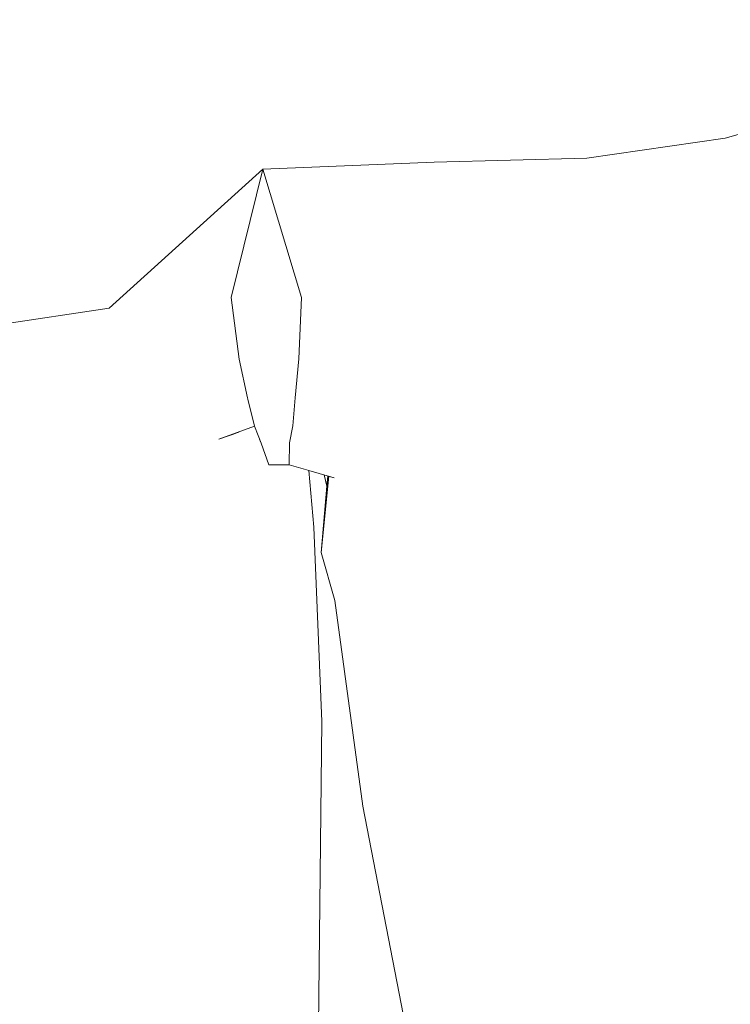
# Model space of a CAD drawing. Header units: millimetres. Extents: x 0 to 650, y -1 to 707.
# Tile 219 of 256: x 459.67 to 461.36, y 449.45 to 451.79. Entities that reach past the tile are written whole.
import ezdxf
from ezdxf.xclip import XClip

# ---------------------------------------------------------------- set-up
doc = ezdxf.new("R2010")
doc.units = ezdxf.units.MM
doc.header["$MEASUREMENT"] = 0
doc.header["$XCLIPFRAME"] = 0
doc.linetypes.add('Wipeout_Contour', pattern=[1000, 0, -1000])
doc.layers.add('Interior - Mobiliário .ARQ', color=7, linetype='Continuous')

# ---------------------------------------------------------------- blocks, each defined once
blk = doc.blocks.new('Desenho_5_5', base_point=(26.0927, 442.8059))
at = {"color": 254, "linetype": 'Wipeout_Contour', "lineweight": 0, "ltscale": 1933.608825}
blk.add_wipeout([(460.3331, 450.9836), (460.6265, 450.9843), (460.3395, 451.13)], dxfattribs=at).dxf.layer = 'Interior - Mobiliário .ARQ'
at = {"color": 254, "linetype": 'Wipeout_Contour', "lineweight": 0, "ltscale": 1933.397136}
blk.add_wipeout([(460.3248, 450.8909), (460.3187, 450.8236), (460.5199, 450.764)], dxfattribs=at).dxf.layer = 'Interior - Mobiliário .ARQ'
at = {"color": 254, "linetype": 'Wipeout_Contour', "lineweight": 0, "ltscale": 1931.609579}
blk.add_wipeout([(460.0164, 450.6633), (459.7032, 450.743), (459.7086, 450.6554)], dxfattribs=at).dxf.layer = 'Interior - Mobiliário .ARQ'
at = {"color": 254, "linetype": 'Wipeout_Contour', "lineweight": 0, "ltscale": 1932.980967}
blk.add_wipeout([(460.4192, 450.4079), (460.5069, 450.5519), (460.4178, 450.7002)], dxfattribs=at).dxf.layer = 'Interior - Mobiliário .ARQ'
at = {"color": 254, "linetype": 'Wipeout_Contour', "lineweight": 0, "ltscale": 1932.914044}
blk.add_wipeout([(461.3621, 449.4577), (461.3651, 450.0419), (461.0926, 450.0338)], dxfattribs=at).dxf.layer = 'Interior - Mobiliário .ARQ'
at = {"color": 254, "linetype": 'Wipeout_Contour', "lineweight": 0, "ltscale": 1928.886126}
blk.add_wipeout([(459.459, 449.4837), (459.5693, 448.633), (460.1839, 449.7052)], dxfattribs=at).dxf.layer = 'Interior - Mobiliário .ARQ'
at = {"color": 254, "linetype": 'Wipeout_Contour', "lineweight": 0, "ltscale": 2576.416167}
blk.add_wipeout([(460.1858, 450.8079), (460.0164, 450.6633), (460.2046, 450.7349), (460.2308, 450.8147)], dxfattribs=at).dxf.layer = 'Interior - Mobiliário .ARQ'
at = {"color": 254, "linetype": 'Wipeout_Contour', "lineweight": 0, "ltscale": 1933.595884}
blk.add_wipeout([(461.0926, 450.0338), (460.9973, 450.6642), (460.7072, 450.6402)], dxfattribs=at).dxf.layer = 'Interior - Mobiliário .ARQ'
at = {"color": 254, "linetype": 'Wipeout_Contour', "lineweight": 0, "ltscale": 1928.033559}
blk.add_wipeout([(459.5693, 448.633), (460.2162, 448.8739), (460.1839, 449.7052)], dxfattribs=at).dxf.layer = 'Interior - Mobiliário .ARQ'
at = {"color": 254, "linetype": 'Wipeout_Contour', "lineweight": 0, "ltscale": 1931.002803}
blk.add_wipeout([(460.722, 449.2922), (460.8093, 448.2436), (461.3621, 449.4577)], dxfattribs=at).dxf.layer = 'Interior - Mobiliário .ARQ'
at = {"color": 254, "linetype": 'Wipeout_Contour', "lineweight": 0, "ltscale": 1932.571729}
blk.add_wipeout([(460.1721, 451.1295), (460.0069, 450.8133), (460.1909, 450.9831)], dxfattribs=at).dxf.layer = 'Interior - Mobiliário .ARQ'
at = {"color": 254, "linetype": 'Wipeout_Contour', "lineweight": 0, "ltscale": 1932.620107}
blk.add_wipeout([(460.2308, 450.8147), (460.2046, 450.7349), (460.2387, 450.7943)], dxfattribs=at).dxf.layer = 'Interior - Mobiliário .ARQ'
at = {"color": 254, "linetype": 'Wipeout_Contour', "lineweight": 0, "ltscale": 1933.212172}
blk.add_wipeout([(460.7072, 450.6402), (460.4178, 450.7002), (460.5069, 450.5519)], dxfattribs=at).dxf.layer = 'Interior - Mobiliário .ARQ'
at = {"color": 254, "linetype": 'Wipeout_Contour', "lineweight": 0, "ltscale": 1931.48103}
blk.add_wipeout([(460.0164, 450.6633), (459.7111, 450.5704), (459.6676, 450.0215)], dxfattribs=at).dxf.layer = 'Interior - Mobiliário .ARQ'
at = {"color": 254, "linetype": 'Wipeout_Contour', "lineweight": 0, "ltscale": 1930.534161}
blk.add_wipeout([(460.3884, 450.1195), (460.1839, 449.7052), (460.2162, 448.8739)], dxfattribs=at).dxf.layer = 'Interior - Mobiliário .ARQ'
at = {"color": 254, "linetype": 'Wipeout_Contour', "lineweight": 0, "ltscale": 1929.664908}
blk.add_wipeout([(461.3621, 449.4577), (460.8093, 448.2436), (461.3806, 448.3376)], dxfattribs=at).dxf.layer = 'Interior - Mobiliário .ARQ'
at = {"color": 254, "linetype": 'Wipeout_Contour', "lineweight": 0, "ltscale": 1932.339874}
blk.add_wipeout([(460.1428, 450.792), (460.2274, 450.8233), (460.2111, 450.8905)], dxfattribs=at).dxf.layer = 'Interior - Mobiliário .ARQ'
at = {"color": 254, "linetype": 'Wipeout_Contour', "lineweight": 0, "ltscale": 1933.343245}
blk.add_wipeout([(460.7072, 450.6402), (460.9973, 450.6642), (460.9844, 450.8129)], dxfattribs=at).dxf.layer = 'Interior - Mobiliário .ARQ'
at = {"color": 254, "linetype": 'Wipeout_Contour', "lineweight": 0, "ltscale": 1933.072613}
blk.add_wipeout([(460.4178, 450.7002), (460.3113, 450.7831), (460.3106, 450.731)], dxfattribs=at).dxf.layer = 'Interior - Mobiliário .ARQ'
at = {"color": 254, "linetype": 'Wipeout_Contour', "lineweight": 0, "ltscale": 1931.06879}
blk.add_wipeout([(459.7032, 450.743), (459.3111, 450.7486), (459.7086, 450.6554)], dxfattribs=at).dxf.layer = 'Interior - Mobiliário .ARQ'
at = {"color": 254, "linetype": 'Wipeout_Contour', "lineweight": 0, "ltscale": 1932.441587}
blk.add_wipeout([(461.0926, 450.0338), (460.5069, 450.5519), (460.6202, 449.9664)], dxfattribs=at).dxf.layer = 'Interior - Mobiliário .ARQ'
at = {"color": 254, "linetype": 'Wipeout_Contour', "lineweight": 0, "ltscale": 1929.447491}
blk.add_wipeout([(460.3884, 450.1195), (460.2162, 448.8739), (460.3777, 449.1754)], dxfattribs=at).dxf.layer = 'Interior - Mobiliário .ARQ'
at = {"color": 254, "linetype": 'Wipeout_Contour', "lineweight": 0, "ltscale": 1933.812058}
blk.add_wipeout([(460.9844, 450.8129), (460.9726, 450.9591), (460.7072, 450.6402)], dxfattribs=at).dxf.layer = 'Interior - Mobiliário .ARQ'
at = {"color": 254, "linetype": 'Wipeout_Contour', "lineweight": 0, "ltscale": 1932.129688}
blk.add_wipeout([(460.4178, 450.7002), (460.3868, 450.5221), (460.4192, 450.4079)], dxfattribs=at).dxf.layer = 'Interior - Mobiliário .ARQ'
at = {"color": 254, "linetype": 'Wipeout_Contour', "lineweight": 0, "ltscale": 1932.079884}
blk.add_wipeout([(459.7086, 450.6554), (459.7111, 450.5704), (460.0164, 450.6633)], dxfattribs=at).dxf.layer = 'Interior - Mobiliário .ARQ'
at = {"color": 254, "linetype": 'Wipeout_Contour', "lineweight": 0, "ltscale": 1935.22897}
blk.add_wipeout([(461.3302, 451.0815), (460.9726, 450.9591), (460.9844, 450.8129)], dxfattribs=at).dxf.layer = 'Interior - Mobiliário .ARQ'
at = {"color": 254, "linetype": 'Wipeout_Contour', "lineweight": 0, "ltscale": 2576.662887}
blk.add_wipeout([(460.0164, 450.6633), (460.1858, 450.8079), (460.172, 450.8028), (460.1428, 450.792)], dxfattribs=at).dxf.layer = 'Interior - Mobiliário .ARQ'
at = {"color": 254, "linetype": 'Wipeout_Contour', "lineweight": 0, "ltscale": 2577.201027}
blk.add_wipeout([(460.3868, 450.5221), (460.4178, 450.7002), (460.4046, 450.704), (460.3882, 450.5363)], dxfattribs=at).dxf.layer = 'Interior - Mobiliário .ARQ'
at = {"color": 254, "linetype": 'Wipeout_Contour', "lineweight": 0, "ltscale": 1933.260238}
blk.add_wipeout([(460.5199, 450.764), (460.4178, 450.7002), (460.7072, 450.6402)], dxfattribs=at).dxf.layer = 'Interior - Mobiliário .ARQ'
at = {"color": 254, "linetype": 'Wipeout_Contour', "lineweight": 0, "ltscale": 1931.901666}
blk.add_wipeout([(460.2046, 450.7349), (460.0164, 450.6633), (460.2106, 450.2727)], dxfattribs=at).dxf.layer = 'Interior - Mobiliário .ARQ'
at = {"color": 254, "linetype": 'Wipeout_Contour', "lineweight": 0, "ltscale": 1934.385534}
blk.add_wipeout([(460.9726, 450.9591), (460.6265, 450.9843), (460.5199, 450.764)], dxfattribs=at).dxf.layer = 'Interior - Mobiliário .ARQ'
at = {"color": 254, "linetype": 'Wipeout_Contour', "lineweight": 0, "ltscale": 1930.935112}
blk.add_wipeout([(460.0164, 450.6633), (459.6676, 450.0215), (460.2106, 450.2727)], dxfattribs=at).dxf.layer = 'Interior - Mobiliário .ARQ'
at = {"color": 254, "linetype": 'Wipeout_Contour', "lineweight": 0, "ltscale": 1933.385229}
blk.add_wipeout([(460.5069, 450.5519), (461.0926, 450.0338), (460.7072, 450.6402)], dxfattribs=at).dxf.layer = 'Interior - Mobiliário .ARQ'
at = {"color": 254, "linetype": 'Wipeout_Contour', "lineweight": 0, "ltscale": 1933.727265}
blk.add_wipeout([(460.5199, 450.764), (460.7072, 450.6402), (460.9726, 450.9591)], dxfattribs=at).dxf.layer = 'Interior - Mobiliário .ARQ'
at = {"color": 254, "linetype": 'Wipeout_Contour', "lineweight": 0, "ltscale": 1931.562385}
blk.add_wipeout([(460.0069, 450.8133), (459.7032, 450.743), (460.0164, 450.6633)], dxfattribs=at).dxf.layer = 'Interior - Mobiliário .ARQ'
at = {"color": 254, "linetype": 'Wipeout_Contour', "lineweight": 0, "ltscale": 1930.298458}
blk.add_wipeout([(459.6676, 450.0215), (459.7111, 450.5704), (459.3338, 450.4751)], dxfattribs=at).dxf.layer = 'Interior - Mobiliário .ARQ'
at = {"color": 254, "linetype": 'Wipeout_Contour', "lineweight": 0, "ltscale": 1931.925485}
blk.add_wipeout([(460.4858, 449.9176), (460.6202, 449.9664), (460.5069, 450.5519)], dxfattribs=at).dxf.layer = 'Interior - Mobiliário .ARQ'
at = {"color": 254, "linetype": 'Wipeout_Contour', "lineweight": 0, "ltscale": 1935.425575}
blk.add_wipeout([(461.0203, 451.4617), (460.9726, 450.9591), (461.3302, 451.0815)], dxfattribs=at).dxf.layer = 'Interior - Mobiliário .ARQ'
at = {"color": 254, "linetype": 'Wipeout_Contour', "lineweight": 0, "ltscale": 1930.837385}
blk.add_wipeout([(459.3111, 450.7486), (459.7032, 450.743), (459.5717, 451.0576)], dxfattribs=at).dxf.layer = 'Interior - Mobiliário .ARQ'
at = {"color": 254, "linetype": 'Wipeout_Contour', "lineweight": 0, "ltscale": 1932.782271}
blk.add_wipeout([(460.0069, 450.8133), (460.0164, 450.6633), (460.1428, 450.792)], dxfattribs=at).dxf.layer = 'Interior - Mobiliário .ARQ'
at = {"color": 254, "linetype": 'Wipeout_Contour', "lineweight": 0, "ltscale": 1932.146642}
blk.add_wipeout([(460.5069, 450.5519), (460.4192, 450.4079), (460.4858, 449.9176)], dxfattribs=at).dxf.layer = 'Interior - Mobiliário .ARQ'
at = {"color": 254, "linetype": 'Wipeout_Contour', "lineweight": 0, "ltscale": 1929.659609}
blk.add_wipeout([(459.3338, 450.4751), (459.3935, 449.9478), (459.6676, 450.0215)], dxfattribs=at).dxf.layer = 'Interior - Mobiliário .ARQ'
at = {"color": 254, "linetype": 'Wipeout_Contour', "lineweight": 0, "ltscale": 1935.953044}
blk.add_wipeout([(461.3302, 451.0815), (461.3495, 451.5098), (461.0203, 451.4617)], dxfattribs=at).dxf.layer = 'Interior - Mobiliário .ARQ'
at = {"color": 254, "linetype": 'Wipeout_Contour', "lineweight": 0, "ltscale": 1932.261637}
blk.add_wipeout([(459.8813, 451.1044), (459.5717, 451.0576), (459.7032, 450.743)], dxfattribs=at).dxf.layer = 'Interior - Mobiliário .ARQ'
at = {"color": 254, "linetype": 'Wipeout_Contour', "lineweight": 0, "ltscale": 1935.531426}
blk.add_wipeout([(461.0203, 451.4617), (460.656, 451.4526), (460.6265, 450.9843)], dxfattribs=at).dxf.layer = 'Interior - Mobiliário .ARQ'
at = {"color": 254, "linetype": 'Wipeout_Contour', "lineweight": 0, "ltscale": 1931.812777}
blk.add_wipeout([(459.7032, 450.743), (460.0069, 450.8133), (459.8813, 451.1044)], dxfattribs=at).dxf.layer = 'Interior - Mobiliário .ARQ'
at = {"color": 254, "linetype": 'Wipeout_Contour', "lineweight": 0, "ltscale": 1934.186746}
blk.add_wipeout([(460.6265, 450.9843), (460.9726, 450.9591), (461.0203, 451.4617)], dxfattribs=at).dxf.layer = 'Interior - Mobiliário .ARQ'
at = {"color": 254, "linetype": 'Wipeout_Contour', "lineweight": 0, "ltscale": 1932.130403}
blk.add_wipeout([(460.0069, 450.8133), (460.1428, 450.792), (460.1909, 450.9831)], dxfattribs=at).dxf.layer = 'Interior - Mobiliário .ARQ'
at = {"color": 254, "linetype": 'Wipeout_Contour', "lineweight": 0, "ltscale": 1930.809642}
blk.add_wipeout([(459.7111, 450.5704), (459.3111, 450.7486), (459.3338, 450.4751)], dxfattribs=at).dxf.layer = 'Interior - Mobiliário .ARQ'
at = {"color": 254, "linetype": 'Wipeout_Contour', "lineweight": 0, "ltscale": 1934.727409}
blk.add_wipeout([(460.656, 451.4526), (460.2476, 451.4356), (460.3395, 451.13)], dxfattribs=at).dxf.layer = 'Interior - Mobiliário .ARQ'
at = {"color": 254, "linetype": 'Wipeout_Contour', "lineweight": 0, "ltscale": 1934.333672}
blk.add_wipeout([(460.9973, 450.6642), (461.3444, 450.7411), (461.3302, 451.0815)], dxfattribs=at).dxf.layer = 'Interior - Mobiliário .ARQ'
at = {"color": 254, "linetype": 'Wipeout_Contour', "lineweight": 0, "ltscale": 1934.118423}
blk.add_wipeout([(460.3331, 450.9836), (460.3248, 450.8909), (460.6265, 450.9843)], dxfattribs=at).dxf.layer = 'Interior - Mobiliário .ARQ'
at = {"color": 254, "linetype": 'Wipeout_Contour', "lineweight": 0, "ltscale": 1930.62456}
blk.add_wipeout([(459.3111, 450.7486), (459.7111, 450.5704), (459.7086, 450.6554)], dxfattribs=at).dxf.layer = 'Interior - Mobiliário .ARQ'
at = {"color": 254, "linetype": 'Wipeout_Contour', "lineweight": 0, "ltscale": 1934.905943}
blk.add_wipeout([(461.3302, 451.0815), (460.9844, 450.8129), (460.9973, 450.6642)], dxfattribs=at).dxf.layer = 'Interior - Mobiliário .ARQ'
at = {"color": 254, "linetype": 'Wipeout_Contour', "lineweight": 0, "ltscale": 1933.364088}
blk.add_wipeout([(460.6265, 450.9843), (460.3248, 450.8909), (460.5199, 450.764)], dxfattribs=at).dxf.layer = 'Interior - Mobiliário .ARQ'
at = {"color": 254, "linetype": 'Wipeout_Contour', "lineweight": 0, "ltscale": 1933.750019}
blk.add_wipeout([(460.3395, 451.13), (460.6265, 450.9843), (460.656, 451.4526)], dxfattribs=at).dxf.layer = 'Interior - Mobiliário .ARQ'
at = {"color": 254, "linetype": 'Wipeout_Contour', "lineweight": 0, "ltscale": 1933.204647}
blk.add_wipeout([(460.3187, 450.8236), (460.3113, 450.7831), (460.5199, 450.764)], dxfattribs=at).dxf.layer = 'Interior - Mobiliário .ARQ'
at = {"color": 254, "linetype": 'Wipeout_Contour', "lineweight": 0, "ltscale": 1934.414682}
blk.add_wipeout([(461.3444, 450.7411), (460.9973, 450.6642), (461.0926, 450.0338)], dxfattribs=at).dxf.layer = 'Interior - Mobiliário .ARQ'
at = {"color": 254, "linetype": 'Wipeout_Contour', "lineweight": 0, "ltscale": 1935.413497}
blk.add_wipeout([(460.656, 451.4526), (461.0203, 451.4617), (460.9635, 452.2262)], dxfattribs=at).dxf.layer = 'Interior - Mobiliário .ARQ'
at = {"color": 254, "linetype": 'Wipeout_Contour', "lineweight": 0, "ltscale": 1933.164233}
blk.add_wipeout([(460.3113, 450.7831), (460.4178, 450.7002), (460.5199, 450.764)], dxfattribs=at).dxf.layer = 'Interior - Mobiliário .ARQ'
at = {"color": 254, "linetype": 'Wipeout_Contour', "lineweight": 0, "ltscale": 1933.163694}
blk.add_wipeout([(461.0926, 450.0338), (461.3651, 450.0419), (461.3444, 450.7411)], dxfattribs=at).dxf.layer = 'Interior - Mobiliário .ARQ'
at = {"color": 254, "linetype": 'Wipeout_Contour', "lineweight": 0, "ltscale": 1936.882716}
blk.add_wipeout([(460.9635, 452.2262), (460.63, 452.21), (460.656, 451.4526)], dxfattribs=at).dxf.layer = 'Interior - Mobiliário .ARQ'
at = {"color": 254, "linetype": 'Wipeout_Contour', "lineweight": 0, "ltscale": 3221.136669}
blk.add_wipeout([(460.2106, 450.2727), (460.3687, 450.5821), (460.3572, 450.7177), (460.3106, 450.731), (460.294, 450.731)], dxfattribs=at).dxf.layer = 'Interior - Mobiliário .ARQ'
at = {"color": 254, "linetype": 'Wipeout_Contour', "lineweight": 0, "ltscale": 2576.94944}
blk.add_wipeout([(460.4001, 450.6803), (460.3868, 450.5221), (460.3882, 450.5364), (460.4046, 450.704)], dxfattribs=at).dxf.layer = 'Interior - Mobiliário .ARQ'
at = {"color": 254, "linetype": 'Wipeout_Contour', "lineweight": 0, "ltscale": 1932.508337}
blk.add_wipeout([(460.6202, 449.9664), (461.3621, 449.4577), (461.0926, 450.0338)], dxfattribs=at).dxf.layer = 'Interior - Mobiliário .ARQ'
at = {"layer": 'Interior - Mobiliário .ARQ', "color": 7, "linetype": 'Continuous', "lineweight": 0}
for p in [(460.394, 450.7071), (460.4027, 450.7046)]:
    blk.add_line(p, (460.4001, 450.6803), dxfattribs=at)
at = {"color": 254, "linetype": 'Wipeout_Contour', "lineweight": 0, "ltscale": 3866.381562}
blk.add_wipeout([(460.2046, 450.7349), (460.2106, 450.2727), (460.294, 450.731), (460.2619, 450.7309), (460.2432, 450.7829), (460.2387, 450.7943)], dxfattribs=at).dxf.layer = 'Interior - Mobiliário .ARQ'
at = {"color": 254, "linetype": 'Wipeout_Contour', "lineweight": 0, "ltscale": 1935.538481}
blk.add_wipeout([(461.8773, 450.7592), (461.3444, 450.7411), (461.3651, 450.0419)], dxfattribs=at).dxf.layer = 'Interior - Mobiliário .ARQ'
at = {"color": 254, "linetype": 'Wipeout_Contour', "lineweight": 0, "ltscale": 1931.637718}
blk.add_wipeout([(460.6202, 449.9664), (460.722, 449.2922), (461.3621, 449.4577)], dxfattribs=at).dxf.layer = 'Interior - Mobiliário .ARQ'
at = {"color": 254, "linetype": 'Wipeout_Contour', "lineweight": 0, "ltscale": 1936.388353}
blk.add_wipeout([(461.8496, 451.171), (461.3302, 451.0815), (461.3444, 450.7411)], dxfattribs=at).dxf.layer = 'Interior - Mobiliário .ARQ'
at = {"color": 254, "linetype": 'Wipeout_Contour', "lineweight": 0, "ltscale": 1932.638166}
blk.add_wipeout([(460.1909, 450.9831), (460.1428, 450.792), (460.2111, 450.8905)], dxfattribs=at).dxf.layer = 'Interior - Mobiliário .ARQ'
at = {"color": 254, "linetype": 'Wipeout_Contour', "lineweight": 0, "ltscale": 1930.28017}
blk.add_wipeout([(459.6676, 450.0215), (460.1839, 449.7052), (460.2106, 450.2727)], dxfattribs=at).dxf.layer = 'Interior - Mobiliário .ARQ'
at = {"color": 254, "linetype": 'Wipeout_Contour', "lineweight": 0, "ltscale": 1930.844675}
blk.add_wipeout([(460.6007, 449.3247), (460.722, 449.2922), (460.6202, 449.9664)], dxfattribs=at).dxf.layer = 'Interior - Mobiliário .ARQ'
at = {"color": 254, "linetype": 'Wipeout_Contour', "lineweight": 0, "ltscale": 1933.059773}
blk.add_wipeout([(460.2476, 451.4356), (460.0069, 450.8133), (460.1721, 451.1295)], dxfattribs=at).dxf.layer = 'Interior - Mobiliário .ARQ'
at = {"color": 254, "linetype": 'Wipeout_Contour', "lineweight": 0, "ltscale": 1935.37192}
blk.add_wipeout([(461.3444, 450.7411), (461.8773, 450.7592), (461.8496, 451.171)], dxfattribs=at).dxf.layer = 'Interior - Mobiliário .ARQ'
at = {"color": 254, "linetype": 'Wipeout_Contour', "lineweight": 0, "ltscale": 1929.563506}
blk.add_wipeout([(459.6676, 450.0215), (459.459, 449.4837), (460.1839, 449.7052)], dxfattribs=at).dxf.layer = 'Interior - Mobiliário .ARQ'
at = {"color": 254, "linetype": 'Wipeout_Contour', "lineweight": 0, "ltscale": 1931.228034}
blk.add_wipeout([(460.6202, 449.9664), (460.4858, 449.9176), (460.6007, 449.3247)], dxfattribs=at).dxf.layer = 'Interior - Mobiliário .ARQ'
at = {"layer": 'Interior - Mobiliário .ARQ', "color": 7, "linetype": 'Continuous', "lineweight": 0}
for p in [(460.4192, 450.4079), (460.6007, 449.3247)]:
    blk.add_line(p, (460.4858, 449.9176), dxfattribs=at)
at = {"color": 254, "linetype": 'Wipeout_Contour', "lineweight": 0, "ltscale": 1936.982424}
blk.add_wipeout([(461.8496, 451.171), (461.8024, 451.6347), (461.3495, 451.5098)], dxfattribs=at).dxf.layer = 'Interior - Mobiliário .ARQ'
at = {"color": 254, "linetype": 'Wipeout_Contour', "lineweight": 0, "ltscale": 1933.051259}
blk.add_wipeout([(459.8813, 451.1044), (460.0069, 450.8133), (460.2476, 451.4356)], dxfattribs=at).dxf.layer = 'Interior - Mobiliário .ARQ'
at = {"color": 254, "linetype": 'Wipeout_Contour', "lineweight": 0, "ltscale": 1931.571196}
blk.add_wipeout([(460.1839, 449.7052), (460.3884, 450.1195), (460.2106, 450.2727)], dxfattribs=at).dxf.layer = 'Interior - Mobiliário .ARQ'
at = {"color": 254, "linetype": 'Wipeout_Contour', "lineweight": 0, "ltscale": 1932.692332}
blk.add_wipeout([(459.8813, 451.1044), (459.5474, 451.9783), (459.5717, 451.0576)], dxfattribs=at).dxf.layer = 'Interior - Mobiliário .ARQ'
at = {"color": 254, "linetype": 'Wipeout_Contour', "lineweight": 0, "ltscale": 1936.514504}
blk.add_wipeout([(461.3495, 451.5098), (461.3302, 451.0815), (461.8496, 451.171)], dxfattribs=at).dxf.layer = 'Interior - Mobiliário .ARQ'
at = {"color": 254, "linetype": 'Wipeout_Contour', "lineweight": 0, "ltscale": 1933.332606}
blk.add_wipeout([(460.2476, 451.4356), (460.1721, 451.1295), (460.3395, 451.13)], dxfattribs=at).dxf.layer = 'Interior - Mobiliário .ARQ'
at = {"color": 254, "linetype": 'Wipeout_Contour', "lineweight": 0, "ltscale": 1933.155273}
blk.add_wipeout([(460.3331, 450.9836), (460.1909, 450.9831), (460.3248, 450.8909)], dxfattribs=at).dxf.layer = 'Interior - Mobiliário .ARQ'
at = {"color": 254, "linetype": 'Wipeout_Contour', "lineweight": 0, "ltscale": 1932.625422}
blk.add_wipeout([(460.2274, 450.8233), (460.2432, 450.7829), (460.3113, 450.7831)], dxfattribs=at).dxf.layer = 'Interior - Mobiliário .ARQ'
at = {"color": 254, "linetype": 'Wipeout_Contour', "lineweight": 0, "ltscale": 1931.495251}
blk.add_wipeout([(460.2106, 450.2727), (460.3884, 450.1195), (460.3687, 450.5821)], dxfattribs=at).dxf.layer = 'Interior - Mobiliário .ARQ'
at = {"layer": 'Interior - Mobiliário .ARQ', "color": 7, "linetype": 'Continuous', "lineweight": 0}
for p, q in [((460.3572, 450.7177), (460.3687, 450.5821)), ((460.4046, 450.704), (460.3868, 450.5221)), ((460.4001, 450.6803), (460.3868, 450.5221)), ((460.3884, 450.1195), (460.3687, 450.5821)), ((460.4192, 450.4079), (460.3868, 450.5221)), ((460.3884, 450.1195), (460.3777, 449.1754))]:
    blk.add_line(p, q, dxfattribs=at)
at = {"color": 254, "linetype": 'Wipeout_Contour', "lineweight": 0, "ltscale": 1937.340406}
blk.add_wipeout([(461.3495, 451.5098), (461.3076, 452.2523), (460.9635, 452.2262)], dxfattribs=at).dxf.layer = 'Interior - Mobiliário .ARQ'
at = {"color": 254, "linetype": 'Wipeout_Contour', "lineweight": 0, "ltscale": 1933.593152}
blk.add_wipeout([(459.5474, 451.9783), (459.8813, 451.1044), (459.8593, 452.1019)], dxfattribs=at).dxf.layer = 'Interior - Mobiliário .ARQ'
at = {"color": 254, "linetype": 'Wipeout_Contour', "lineweight": 0, "ltscale": 1932.873446}
blk.add_wipeout([(460.3248, 450.8909), (460.1909, 450.9831), (460.2111, 450.8905)], dxfattribs=at).dxf.layer = 'Interior - Mobiliário .ARQ'
at = {"color": 254, "linetype": 'Wipeout_Contour', "lineweight": 0, "ltscale": 1932.876101}
blk.add_wipeout([(460.3113, 450.7831), (460.3187, 450.8236), (460.2274, 450.8233)], dxfattribs=at).dxf.layer = 'Interior - Mobiliário .ARQ'
at = {"color": 254, "linetype": 'Wipeout_Contour', "lineweight": 0, "ltscale": 1936.482168}
blk.add_wipeout([(460.9635, 452.2262), (461.0203, 451.4617), (461.3495, 451.5098)], dxfattribs=at).dxf.layer = 'Interior - Mobiliário .ARQ'
at = {"color": 254, "linetype": 'Wipeout_Contour', "lineweight": 0, "ltscale": 1933.957257}
blk.add_wipeout([(460.2476, 451.4356), (459.8593, 452.1019), (459.8813, 451.1044)], dxfattribs=at).dxf.layer = 'Interior - Mobiliário .ARQ'
at = {"color": 254, "linetype": 'Wipeout_Contour', "lineweight": 0, "ltscale": 1933.487205}
blk.add_wipeout([(460.3248, 450.8909), (460.2111, 450.8905), (460.2274, 450.8233)], dxfattribs=at).dxf.layer = 'Interior - Mobiliário .ARQ'
at = {"color": 254, "linetype": 'Wipeout_Contour', "lineweight": 0, "ltscale": 1932.741091}
blk.add_wipeout([(460.3106, 450.731), (460.3113, 450.7831), (460.2432, 450.7829)], dxfattribs=at).dxf.layer = 'Interior - Mobiliário .ARQ'
at = {"layer": 'Interior - Mobiliário .ARQ', "color": 7, "linetype": 'Continuous', "lineweight": 0}
blk.add_line((459.5717, 451.0576), (459.8813, 451.1044), dxfattribs=at)
at = {"color": 254, "linetype": 'Wipeout_Contour', "lineweight": 0, "ltscale": 1937.544718}
blk.add_wipeout([(461.3076, 452.2523), (461.3495, 451.5098), (461.8024, 451.6347)], dxfattribs=at).dxf.layer = 'Interior - Mobiliário .ARQ'
at = {"color": 254, "linetype": 'Wipeout_Contour', "lineweight": 0, "ltscale": 1934.695174}
blk.add_wipeout([(460.2476, 451.4356), (460.2456, 452.1857), (459.8593, 452.1019)], dxfattribs=at).dxf.layer = 'Interior - Mobiliário .ARQ'
at = {"color": 254, "linetype": 'Wipeout_Contour', "lineweight": 0, "ltscale": 1933.913968}
blk.add_wipeout([(460.3395, 451.13), (460.1721, 451.1295), (460.1909, 450.9831)], dxfattribs=at).dxf.layer = 'Interior - Mobiliário .ARQ'
at = {"color": 254, "linetype": 'Wipeout_Contour', "lineweight": 0, "ltscale": 1932.257225}
blk.add_wipeout([(460.2274, 450.8233), (460.3187, 450.8236), (460.3248, 450.8909)], dxfattribs=at).dxf.layer = 'Interior - Mobiliário .ARQ'
at = {"color": 254, "linetype": 'Wipeout_Contour', "lineweight": 0, "ltscale": 1932.482308}
blk.add_wipeout([(460.2432, 450.7829), (460.2619, 450.7309), (460.3106, 450.731)], dxfattribs=at).dxf.layer = 'Interior - Mobiliário .ARQ'
at = {"layer": 'Interior - Mobiliário .ARQ', "color": 7, "linetype": 'Continuous', "lineweight": 0}
for p, q in [((461.0203, 451.4617), (461.3495, 451.5098)), ((460.2111, 450.8905), (460.2274, 450.8233)), ((460.3248, 450.8909), (460.3187, 450.8236)), ((460.1428, 450.792), (460.2274, 450.8233)), ((460.2432, 450.7829), (460.2274, 450.8233)), ((460.3187, 450.8236), (460.3113, 450.7831)), ((460.2432, 450.7829), (460.2619, 450.7309)), ((460.3113, 450.7831), (460.3106, 450.731)), ((460.3106, 450.731), (460.2619, 450.7309)), ((460.4178, 450.7002), (460.3106, 450.731))]:
    blk.add_line(p, q, dxfattribs=at)
at = {"color": 254, "linetype": 'Wipeout_Contour', "lineweight": 0, "ltscale": 1938.370922}
blk.add_wipeout([(461.3076, 452.2523), (461.8024, 451.6347), (461.7261, 452.2535)], dxfattribs=at).dxf.layer = 'Interior - Mobiliário .ARQ'
at = {"color": 254, "linetype": 'Wipeout_Contour', "lineweight": 0, "ltscale": 1934.53514}
blk.add_wipeout([(460.2476, 451.4356), (460.656, 451.4526), (460.63, 452.21)], dxfattribs=at).dxf.layer = 'Interior - Mobiliário .ARQ'
at = {"color": 254, "linetype": 'Wipeout_Contour', "lineweight": 0, "ltscale": 1932.627922}
blk.add_wipeout([(460.1909, 450.9831), (460.3331, 450.9836), (460.3395, 451.13)], dxfattribs=at).dxf.layer = 'Interior - Mobiliário .ARQ'
at = {"layer": 'Interior - Mobiliário .ARQ', "color": 7, "linetype": 'Continuous', "lineweight": 0}
for p, q in [((461.3495, 451.5098), (461.8024, 451.6347)), ((461.0203, 451.4617), (460.656, 451.4526)), ((460.1909, 450.9831), (460.1721, 451.1295)), ((460.3331, 450.9836), (460.3395, 451.13)), ((460.1909, 450.9831), (460.2111, 450.8905)), ((460.3331, 450.9836), (460.3248, 450.8909))]:
    blk.add_line(p, q, dxfattribs=at)
at = {"color": 254, "linetype": 'Wipeout_Contour', "lineweight": 0, "ltscale": 1936.083266}
blk.add_wipeout([(460.63, 452.21), (460.2456, 452.1857), (460.2476, 451.4356)], dxfattribs=at).dxf.layer = 'Interior - Mobiliário .ARQ'
at = {"layer": 'Interior - Mobiliário .ARQ', "color": 7, "linetype": 'Continuous', "lineweight": 0}
for p, q in [((459.8813, 451.1044), (460.2476, 451.4356)), ((460.2476, 451.4356), (460.1721, 451.1295)), ((460.2476, 451.4356), (460.656, 451.4526)), ((460.2476, 451.4356), (460.3395, 451.13))]:
    blk.add_line(p, q, dxfattribs=at)

msp = doc.modelspace()

# ---------------------------------------------------------------- block references
at = {"color": 7, "linetype": 'Continuous', "lineweight": 0}
ref = msp.add_blockref('Desenho_5_5', (26.0927, 442.8059), dxfattribs=at)
XClip(ref).set_block_clipping_path([(360.0636904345, 428.2751855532), (639.463055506, 506.7925253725)])

doc.saveas('drawing.dxf')
